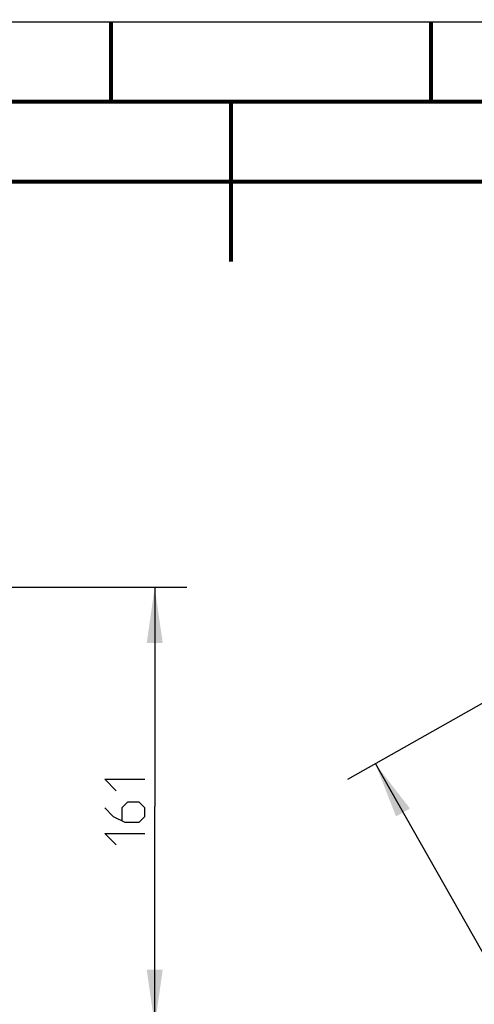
# Model space of a CAD drawing. Header units: millimetres. Extents: x 0 to 420, y -341 to 792.
# Tile 236 of 256: x 204 to 233, y 236 to 297. Entities that reach past the tile are written whole.
import ezdxf

# ---------------------------------------------------------------- set-up
doc = ezdxf.new("R2010")
doc.units = ezdxf.units.MM
doc.header["$LTSCALE"] = 23.1
doc.layers.get('0').update_dxf_attribs({"linetype": 'CONTINUOUS'})
doc.layers.add('DIM_PILOTEES', color=7, linetype='CONTINUOUS')
doc.styles.get("Standard").update_dxf_attribs({"font": 'txt', "width": 0.7})
doc.dimstyles.new('DIMSTYLE_4', dxfattribs={"dimtxt": 2.5, "dimasz": 3.5, "dimexe": 2, "dimexo": 0, "dimtad": 1, "dimdec": 0, "dimlfac": 5.882353, "dimdsep": 46, "dimtxsty": 'Standard', "dimblk": '_FILLED', "dimblk1": '_FILLED', "dimblk2": '_FILLED', "dimcen": 0.09, "dimazin": 2, "dimtp": 0.5, "dimtm": 0.5, "dimtfac": 1, "dimtdec": 0, "dimtofl": 0, "dimtmove": 0, "dimatfit": 3, "dimldrblk": '_FILLED', "dimfxl": 0, "dimtolj": 1, "dimarcsym": 0})

# ---------------------------------------------------------------- blocks, each defined once
blk = doc.blocks.new('_FILLED')
at = {"color": 0, "linetype": 'ByBlock'}
blk.add_solid([(0, 0), (-1, 0.143), (-1, -0.143)], dxfattribs=at)
blk = doc.blocks.new('*D5')
at = {"layer": 'DIM_PILOTEES', "color": 2, "linetype": 'Continuous'}
for p, q in [((169.576, 261.632), (214.724, 261.632)), ((212.724, 261.632), (212.724, 247.919)), ((212.724, 234.205), (212.724, 247.919)), ((203.576, 234.205), (214.724, 234.205))]:
    blk.add_line(p, q, dxfattribs=at)
at = {"layer": 'DIM_PILOTEES', "color": 2, "linetype": 'Continuous', "xscale": 3.5, "yscale": 3.5, "zscale": 3.5}
for p, rotation in [((212.724, 261.632), 90), ((212.724, 234.205), 270)]:
    blk.add_blockref('_FILLED', p, dxfattribs=dict(at, rotation=rotation))
at = {"layer": 'DIM_PILOTEES', "color": 2, "linetype": 'Continuous', "insert": (209.599, 247.919), "char_height": 2.5, "width": 7.23214, "attachment_point": 2, "rotation": 90, "line_spacing_factor": 0.9}
blk.add_mtext('{\\ftxt;\\W0.0001;\\H0.0001;\\~}{\\ftxt;\\W1.9285714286;\\H2.5; }{\\ftxt;\\W0.0001;\\H0.0001;\\~}', dxfattribs=at)
blk = doc.blocks.new('*D16')
at = {"layer": 'DIM_PILOTEES', "color": 2, "linetype": 'Continuous'}
for p, q in [((244.082, 260.548), (224.78, 249.598)), ((226.52, 250.585), (236.553, 232.9)), ((246.586, 215.215), (236.553, 232.9)), ((264.147, 225.178), (244.846, 214.228))]:
    blk.add_line(p, q, dxfattribs=at)
at = {"layer": 'DIM_PILOTEES', "color": 2, "linetype": 'Continuous', "xscale": 3.5, "yscale": 3.5, "zscale": 3.5}
for p, rotation in [((226.52, 250.585), 119.5668782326), ((246.586, 215.215), 299.5668782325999)]:
    blk.add_blockref('_FILLED', p, dxfattribs=dict(at, rotation=rotation))
at = {"layer": 'DIM_PILOTEES', "color": 2, "linetype": 'Continuous', "insert": (239.271, 234.442), "char_height": 2.5, "width": 8.57143, "attachment_point": 2, "rotation": 299.56688, "line_spacing_factor": 0.9}
blk.add_mtext('{\\ftxt;\\W0.0001;\\H0.0001;\\~}{\\ftxt;\\W2.2857142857;\\H2.5; }{\\ftxt;\\W0.0001;\\H0.0001;\\~}', dxfattribs=at)

msp = doc.modelspace()

# ---------------------------------------------------------------- linework, layer by layer
at = {"color": 7, "linetype": 'Continuous'}
for p, q in [((0, 297), (420, 297)), ((25, 286.9999), (410, 286.9999))]:
    msp.add_line(p, q, dxfattribs=at)
at = {"color": 7, "linetype": 'Continuous', "const_width": 0.25}
for points in [[(209.9999, 297), (209.9999, 292)], [(230, 297), (230, 292)], [(415, 292), (20, 292)], [(217.5002, 292), (217.5002, 282)], [(25, 287), (410, 287)]]:
    msp.add_lwpolyline(points, dxfattribs=at)
at = {"layer": 'DIM_PILOTEES', "color": 2, "linetype": 'Continuous'}
for points in [[(210.3128, 248.901), (209.5986, 249.6153), (212.0986, 249.6153)], [(209.5986, 247.8296), (210.1343, 247.2939), (210.8486, 246.9368), (211.7414, 246.9368), (212.0986, 247.2939), (212.0986, 247.8296), (211.7414, 248.1868), (211.0271, 248.1868), (210.67, 247.8296), (210.67, 247.0558)], [(210.3128, 245.5082), (209.5986, 246.2225), (212.0986, 246.2225)]]:
    msp.add_lwpolyline(points, dxfattribs=at)

# ---------------------------------------------------------------- dimensions: what is measured, and where the dimension line sits
for base, p1, p2, angle, text, picture, middle in [((212.7236, 234.2053), (169.5758, 261.6325), (203.5758, 234.2053), 270, '{\\ftxt;\\W0.0001;\\H0.0001;\\~}{\\ftxt;\\W1.9285714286;\\H2.5; }{\\ftxt;\\W0.0001;\\H0.0001;\\~}', '*D5', (212.7236, 247.5618)), ((226.5199, 250.5848), (264.1475, 225.1778), (244.0816, 260.5478), 119.566878, '{\\ftxt;\\W0.0001;\\H0.0001;\\~}{\\ftxt;\\W2.2857142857;\\H2.5; }{\\ftxt;\\W0.0001;\\H0.0001;\\~}', '*D16', (236.3766, 233.2105))]:
    dim = msp.add_linear_dim(base=base, p1=p1, p2=p2, angle=angle, text=text, dimstyle='DIMSTYLE_4', dxfattribs=at)
    dim.commit()
    dim.dimension.update_dxf_attribs({"geometry": picture, "text_midpoint": middle, "dimtype": 160})

doc.saveas('drawing.dxf')
